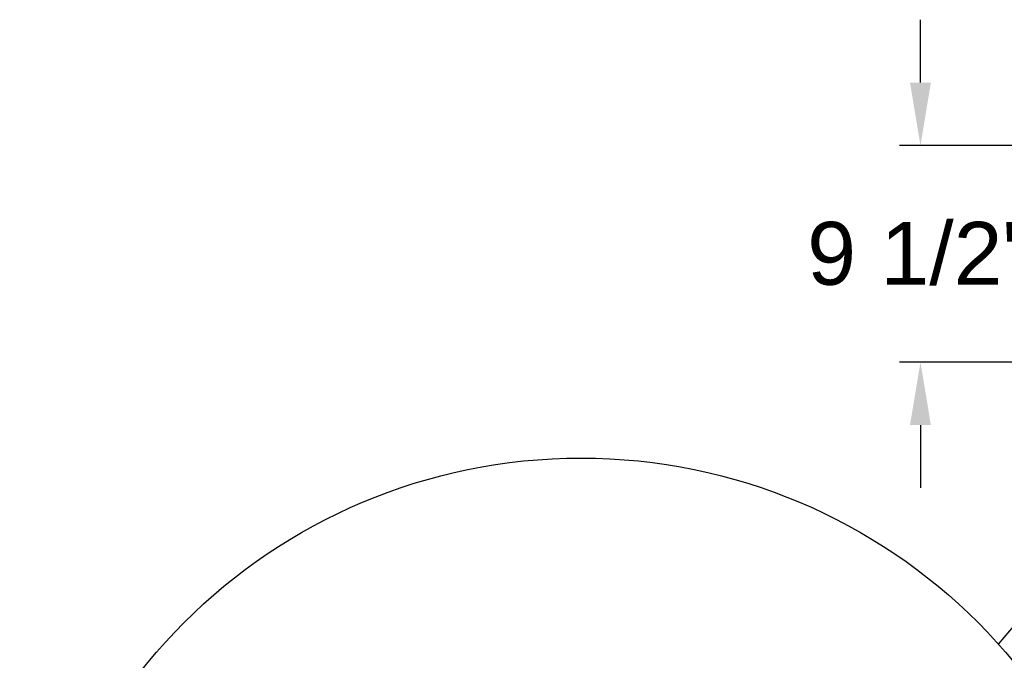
# Model space of a CAD drawing. Header units: inches. Extents: x 170 to 288, y 234 to 248.
# Tile 240 of 256: x 225.17 to 226.638, y 237.27 to 238.225. Entities that reach past the tile are written whole.
import ezdxf

# ---------------------------------------------------------------- set-up
doc = ezdxf.new("R2010")
doc.units = ezdxf.units.IN
doc.header["$LTSCALE"] = 0.25
doc.header["$MEASUREMENT"] = 0
doc.layers.add('ANNOTATIONS', color=1, linetype='Continuous')
doc.layers.add('DETAILS', color=4, linetype='Continuous')
doc.styles.add('ARIAL', font='arial.ttf', dxfattribs={"height": 0.09375})
doc.dimstyles.new('STANDARD$0', dxfattribs={"dimtxt": 0.09375, "dimasz": 0.09375, "dimexe": 0.03125, "dimexo": 0.046875, "dimgap": 0.09, "dimtad": 0, "dimtih": 1, "dimtoh": 1, "dimdec": 4, "dimzin": 0, "dimdsep": 46, "dimtxsty": 'ARIAL', "dimcen": 0.09, "dimadec": 0, "dimazin": 0, "dimtfac": 1, "dimtdec": 4, "dimtofl": 0, "dimtmove": 0, "dimatfit": 1, "dimfxl": 1, "dimtolj": 1, "dimtzin": 0, "dimarcsym": 0})

# ---------------------------------------------------------------- blocks, each defined once
blk = doc.blocks.new('*D29')
at = {"layer": 'ANNOTATIONS', "color": 0, "lineweight": -2, "transparency": 16777216}
for p, q in [((226.5127, 238.1314), (226.5127, 238.2252)), ((226.8067, 238.0377), (226.4815, 238.0377)), ((226.9192, 237.7147), (226.4815, 237.7147)), ((226.5127, 237.6209), (226.5127, 237.5272))]:
    blk.add_line(p, q, dxfattribs=at)
at = {"layer": 'ANNOTATIONS', "color": 0, "transparency": 16777216}
for points in [[(226.4971, 238.1314), (226.5283, 238.1314), (226.5127, 238.0377)], [(226.4971, 237.6209), (226.5283, 237.6209), (226.5127, 237.7147)]]:
    blk.add_solid(points, dxfattribs=at)
at = {"layer": 'defpoints', "color": 0, "transparency": 16777216}
for p in [(226.5127, 238.0377), (226.8536, 238.0377), (226.9661, 237.7147)]:
    blk.add_point(p, dxfattribs=at)
at = {"layer": 'ANNOTATIONS', "color": 0, "transparency": 16777216, "insert": (226.5127, 237.8762), "char_height": 0.09375, "attachment_point": 5, "style": 'ARIAL'}
blk.add_mtext('\\A1;9 1/2" ', dxfattribs=at)

msp = doc.modelspace()

# ---------------------------------------------------------------- linework, layer by layer
at = {"layer": 'DETAILS'}
msp.add_line((226.6292, 237.29415), (226.93911, 237.66287), dxfattribs=at)
msp.add_circle((226.00665, 236.73467), 0.83701, dxfattribs=at)

# ---------------------------------------------------------------- dimensions: what is measured, and where the dimension line sits
at = {"layer": 'ANNOTATIONS'}
dim = msp.add_linear_dim(base=(226.51272, 238.03768), p1=(226.96608, 237.71465), p2=(226.85358, 238.03768), angle=270, text='9 1/2" ', dimstyle='STANDARD$0', dxfattribs=at)
dim.commit()
dim.dimension.update_dxf_attribs({"geometry": '*D29', "text_midpoint": (226.51272, 237.87617), "dimtype": 160})

doc.saveas('drawing.dxf')
